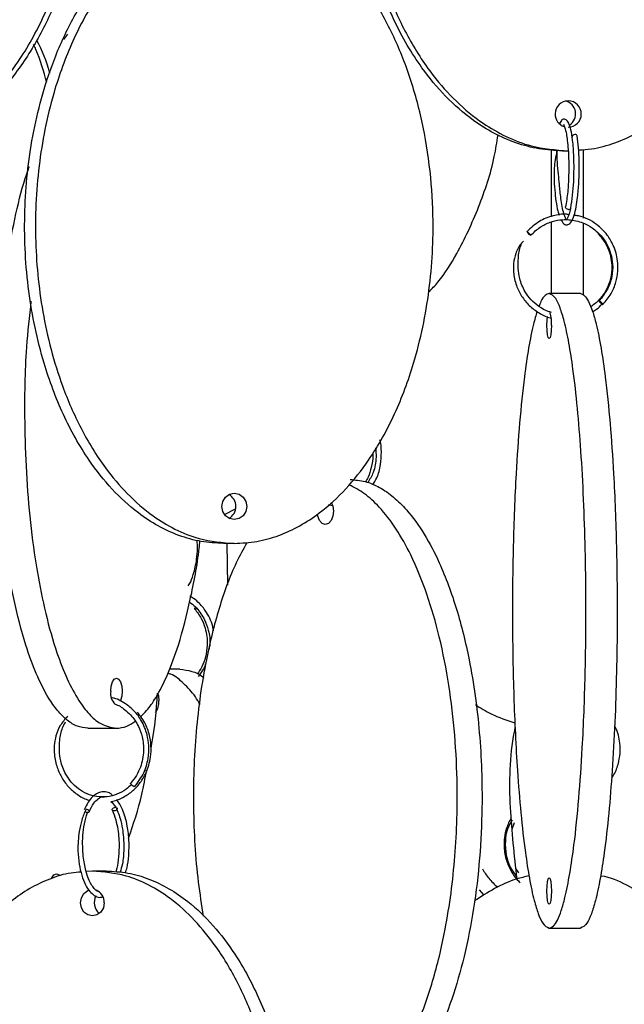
# Model space of a CAD drawing. Header units: millimetres. Extents: x 331 to 1634, y 417 to 1709.
# Tile 94 of 142: x 1463 to 1520, y 618 to 711. Entities that reach past the tile are written whole.
import ezdxf

# ---------------------------------------------------------------- set-up
doc = ezdxf.new("R2010")
doc.units = ezdxf.units.MM

msp = doc.modelspace()

# ---------------------------------------------------------------- linework, layer by layer
at = {"color": 7, "linetype": 'Continuous', "lineweight": 25}
for p, q in [((1467.578, 710.112), (1467.189, 709.62)), ((1514.373, 699.078), (1514.894, 699.078)), ((1516.059, 685.578), (1513.104, 685.578)), ((1482.415, 664.693), (1483.449, 665.209)), ((1492.25, 665.635), (1492.621, 665.552)), ((1483.332, 661.95), (1482.306, 661.95)), ((1482.723, 657.993), (1482.652, 661.95)), ((1478.175, 650.052), (1477.207, 650.052)), ((1469.486, 644.474), (1472.188, 644.474)), ((1509.605, 634.935), (1509.84, 635.571)), ((1469.916, 630.974), (1469.329, 630.919)), ((1471.217, 630.974), (1469.916, 630.974)), ((1510.221, 630.815), (1509.95, 631.22)), ((1506.947, 628.696), (1506.513, 629.18)), ((1513.104, 625.578), (1516.059, 625.578))]:
    msp.add_line(p, q, dxfattribs=at)
at = {"color": 7, "linetype": 'Continuous', "lineweight": 25, "flags": 128}
for points in [[(1515.543, 700.613), (1515.446, 700.601), (1515.359, 700.564), (1515.296, 700.507), (1515.266, 700.439), (1515.27, 700.377)], [(1514.927, 693.542), (1514.831, 693.557), (1514.745, 693.596), (1514.681, 693.654), (1514.651, 693.722), (1514.655, 693.783)], [(1518.172, 684.542), (1518.176, 684.557), (1518.154, 684.596), (1518.107, 684.654), (1518.044, 684.722), (1517.974, 684.789), (1517.907, 684.846), (1517.855, 684.883), (1517.824, 684.896), (1517.819, 684.881), (1517.842, 684.842), (1517.888, 684.784), (1517.951, 684.716), (1518.021, 684.649), (1518.088, 684.592), (1518.141, 684.555), (1518.172, 684.542)], [(1513.321, 682.578), (1513.305, 682.099), (1513.258, 681.694), (1513.187, 681.423), (1513.104, 681.328), (1513.021, 681.423), (1512.951, 681.694), (1512.904, 682.099), (1512.887, 682.578), (1512.904, 683.056), (1512.943, 683.417)], [(1484.506, 665.45), (1484.417, 664.971), (1484.162, 664.566), (1483.781, 664.295), (1483.332, 664.2), (1482.882, 664.295), (1482.501, 664.566), (1482.247, 664.971), (1482.157, 665.45), (1482.247, 665.928), (1482.501, 666.334), (1482.882, 666.604), (1483.332, 666.7), (1483.781, 666.604), (1484.162, 666.334), (1484.417, 665.928), (1484.506, 665.45)], [(1492.499, 665.868), (1492.66, 665.476), (1492.719, 664.998)], [(1492.719, 664.998), (1492.66, 664.519), (1492.491, 664.114), (1492.238, 663.843), (1491.94, 663.748), (1491.641, 663.843), (1491.389, 664.114), (1491.22, 664.519), (1491.181, 664.713)], [(1479.788, 655.806), (1479.763, 655.788), (1479.69, 655.749), (1479.632, 655.734), (1479.596, 655.747), (1479.59, 655.784), (1479.613, 655.841), (1479.662, 655.908), (1479.671, 655.918)], [(1471.646, 647.974), (1471.687, 648.452), (1471.805, 648.857), (1471.981, 649.128), (1472.188, 649.224), (1472.396, 649.128), (1472.572, 648.857), (1472.689, 648.452), (1472.731, 647.974), (1472.689, 647.495), (1472.572, 647.09), (1472.536, 647.014)], [(1476.099, 647.741), (1476.154, 647.531), (1476.202, 647.052)], [(1473.881, 638.938), (1473.829, 638.953), (1473.76, 638.992), (1473.685, 639.05), (1473.616, 639.118), (1473.563, 639.185), (1473.535, 639.242), (1473.534, 639.279), (1473.54, 639.285)], [(1472.245, 636.948), (1472.26, 636.903), (1472.248, 636.835), (1472.202, 636.767), (1472.128, 636.709), (1472.039, 636.67), (1471.947, 636.656), (1471.867, 636.668), (1471.811, 636.705), (1471.788, 636.762), (1471.8, 636.829), (1471.846, 636.897), (1471.92, 636.955), (1472.009, 636.995), (1472.101, 637.009), (1472.101, 637.009)], [(1466.051, 630.278), (1466.081, 630.343), (1466.284, 630.614), (1466.523, 630.709), (1466.762, 630.614), (1466.867, 630.504)], [(1513.321, 629.078), (1513.305, 628.599), (1513.258, 628.194), (1513.187, 627.923), (1513.104, 627.828), (1513.021, 627.923), (1512.951, 628.194), (1512.904, 628.599), (1512.887, 629.078), (1512.904, 629.556), (1512.951, 629.962), (1513.021, 630.233), (1513.104, 630.328), (1513.187, 630.233), (1513.258, 629.962), (1513.305, 629.556), (1513.321, 629.078)], [(1471.042, 627.974), (1470.956, 627.495), (1470.712, 627.09), (1470.347, 626.819), (1469.916, 626.724), (1469.485, 626.819), (1469.119, 627.09), (1468.875, 627.495), (1468.79, 627.974), (1468.875, 628.452), (1469.119, 628.857), (1469.485, 629.128), (1469.598, 629.173)]]:
    msp.add_lwpolyline(points, dxfattribs=at)
at = {"color": 7, "linetype": 'Continuous', "lineweight": 25}
for centre, radius, start, end in [((1514.901, 702.566), 1.239, 269.6531, 179.4698), ((1514.353, 702.577), 1.254, 302.02932, 77.08538), ((1514.909, 702.57), 1.246, 179.65893, 252.311), ((1515.569, 700.413), 0.202, 22.03453, 97.3882), ((1514.959, 693.733), 0.194, 260.5303, 339.81943), ((1511.727, 691.867), 0.846, 210.62407, 244.67177), ((1510.414, 682.814), 2.917, 355.35205, 19.09646), ((1482.223, 665.467), 1.257, 359.21212, 61.72901), ((1482.223, 665.432), 1.257, 298.27099, 0.78788), ((1473.022, 647.764), 1.392, 171.32939, 226.09008), ((1474.532, 646.949), 1.673, 323.84394, 3.52614), ((1471.412, 627.975), 1.326, 150.96198, 230.40363), ((1469.815, 628.019), 1.228, 357.85851, 68.80639)]:
    msp.add_arc(centre, radius, start, end, dxfattribs=at)
for points, knots in [([(1449.204, 699.078), (1449.942, 699.115), (1451.439, 699.189), (1453.622, 699.783), (1455.713, 700.7), (1457.978, 702.122), (1460.319, 704.176), (1462.88, 707.28), (1465.204, 711.272), (1467.294, 716.637), (1468.679, 722.974), (1469.075, 730.08), (1468.477, 736.054), (1467.41, 740.736), (1466.199, 744.448), (1464.469, 748.259), (1462.282, 751.677), (1459.843, 754.443), (1457.509, 756.382), (1455.091, 757.777), (1452.408, 758.827), (1450.38, 758.986), (1449.204, 759.078)], [0, 0, 0, 0, 0.028337, 0.057482, 0.086271, 0.115678, 0.159507, 0.204576, 0.268467, 0.334125, 0.422295, 0.512989, 0.602477, 0.648589, 0.69469, 0.750296, 0.807042, 0.848267, 0.890464, 0.922281, 0.954931, 1, 1, 1, 1]), ([(1449.725, 759.078), (1450.463, 759.041), (1451.96, 758.966), (1454.143, 758.373), (1456.234, 757.456), (1458.499, 756.034), (1460.84, 753.98), (1463.401, 750.875), (1465.725, 746.883), (1467.815, 741.518), (1469.2, 735.181), (1469.596, 728.076), (1468.998, 722.101), (1467.931, 717.42), (1466.72, 713.708), (1464.99, 709.896), (1462.803, 706.478), (1460.364, 703.714), (1458.031, 701.768), (1455.609, 700.393), (1453.574, 699.531), (1452.229, 699.399), (1451.733, 699.35)], [0, 0, 0, 0, 0.0290917, 0.059014, 0.0885698, 0.1187605, 0.1637575, 0.2100275, 0.2756215, 0.3430288, 0.4335484, 0.526659, 0.6185322, 0.6658731, 0.7132025, 0.7702897, 0.8285486, 0.8708716, 0.9141934, 0.9468581, 0.9803783, 1, 1, 1, 1]), ([(1514.894, 759.078), (1514.146, 759.039), (1512.649, 758.961), (1510.459, 758.368), (1508.378, 757.45), (1506.1, 756.021), (1503.769, 753.967), (1501.196, 750.845), (1498.884, 746.863), (1496.788, 741.466), (1495.413, 735.149), (1495.069, 728.808), (1495.485, 723.248), (1496.36, 718.52), (1497.748, 714.038), (1499.636, 709.882), (1501.833, 706.455), (1504.266, 703.704), (1506.609, 701.758), (1509.018, 700.376), (1511.701, 699.327), (1513.718, 699.169), (1514.894, 699.078)], [0, 0, 0, 0, 0.0287324, 0.0574768, 0.0865624, 0.1156695, 0.160081, 0.2045635, 0.2692848, 0.3341101, 0.4235075, 0.5129719, 0.5735152, 0.6342289, 0.6947006, 0.750912, 0.8070511, 0.8487904, 0.8904698, 0.9227172, 0.9549322, 1, 1, 1, 1]), ([(1515.889, 699.163), (1516.293, 699.187), (1517.455, 699.256), (1519.311, 699.79), (1521.404, 700.698), (1523.668, 702.123), (1526.009, 704.176), (1528.57, 707.28), (1530.894, 711.272), (1532.984, 716.637), (1534.369, 722.974), (1534.765, 730.08), (1534.167, 736.054), (1533.1, 740.736), (1531.889, 744.448), (1530.159, 748.259), (1527.972, 751.677), (1525.533, 754.443), (1523.199, 756.384), (1520.78, 757.772), (1518.374, 758.739), (1516.639, 758.886), (1515.755, 758.961)], [0, 0, 0, 0, 0.015924, 0.045785, 0.075279, 0.105407, 0.15031, 0.196484, 0.261942, 0.329209, 0.419541, 0.512458, 0.604141, 0.651383, 0.698614, 0.755583, 0.813721, 0.855956, 0.899188, 0.931785, 0.965235, 1, 1, 1, 1]), ([(1514.373, 699.078), (1513.625, 699.117), (1512.128, 699.194), (1509.938, 699.788), (1507.857, 700.705), (1505.579, 702.134), (1503.248, 704.189), (1500.675, 707.31), (1498.363, 711.292), (1496.267, 716.689), (1494.892, 723.007), (1494.548, 729.348), (1494.964, 734.907), (1495.839, 739.635), (1497.227, 744.117), (1499.115, 748.274), (1501.312, 751.701), (1503.745, 754.45), (1506.087, 756.403), (1508.501, 757.764), (1510.533, 758.626), (1511.866, 758.756), (1512.361, 758.804)], [0, 0, 0, 0, 0.0295, 0.059012, 0.088875, 0.118759, 0.164357, 0.210028, 0.276478, 0.343035, 0.43482, 0.526674, 0.588835, 0.65117, 0.713257, 0.77097, 0.828609, 0.871463, 0.914256, 0.947365, 0.98044, 1, 1, 1, 1]), ([(1482.306, 661.95), (1481.602, 661.986), (1480.173, 662.061), (1478.09, 662.655), (1476.095, 663.572), (1473.933, 664.994), (1471.7, 667.048), (1469.256, 670.152), (1467.039, 674.144), (1465.044, 679.509), (1463.723, 685.846), (1463.345, 692.952), (1463.916, 698.926), (1464.934, 703.608), (1466.089, 707.32), (1467.74, 711.131), (1469.827, 714.549), (1472.154, 717.315), (1474.381, 719.254), (1476.688, 720.648), (1479.249, 721.698), (1481.184, 721.857), (1482.306, 721.95)], [0, 0, 0, 0, 0.028337, 0.057482, 0.086271, 0.115678, 0.159507, 0.204576, 0.268467, 0.334125, 0.422295, 0.512989, 0.602477, 0.648589, 0.69469, 0.750296, 0.807042, 0.848267, 0.890464, 0.922281, 0.954931, 1, 1, 1, 1]), ([(1483.332, 721.95), (1482.628, 721.913), (1481.199, 721.838), (1479.116, 721.245), (1477.121, 720.327), (1474.959, 718.906), (1472.726, 716.851), (1470.282, 713.747), (1468.065, 709.755), (1466.07, 704.39), (1464.749, 698.053), (1464.371, 690.948), (1464.942, 684.973), (1465.96, 680.292), (1467.116, 676.58), (1468.766, 672.768), (1470.853, 669.35), (1473.18, 666.584), (1475.407, 664.645), (1477.714, 663.251), (1480.275, 662.201), (1482.21, 662.042), (1483.332, 661.95)], [0, 0, 0, 0, 0.0283366, 0.0574822, 0.0862709, 0.1156779, 0.1595069, 0.2045759, 0.2684674, 0.334125, 0.422295, 0.5129888, 0.6024773, 0.6485894, 0.6946904, 0.7502957, 0.8070425, 0.8482669, 0.8904642, 0.9222811, 0.9549312, 1, 1, 1, 1]), ([(1483.332, 661.95), (1484.046, 661.988), (1485.474, 662.066), (1487.564, 662.66), (1489.549, 663.577), (1491.723, 665.006), (1493.947, 667.06), (1496.402, 670.182), (1498.608, 674.164), (1500.608, 679.561), (1501.921, 685.878), (1502.248, 692.22), (1501.852, 697.779), (1501.017, 702.507), (1499.693, 706.989), (1497.89, 711.146), (1495.794, 714.573), (1493.473, 717.323), (1491.238, 719.272), (1488.936, 720.642), (1486.804, 721.559), (1485.331, 721.698), (1484.658, 721.761)], [0, 0, 0, 0, 0.029258, 0.058529, 0.088146, 0.117786, 0.16301, 0.208307, 0.274212, 0.340224, 0.431257, 0.522358, 0.58401, 0.645834, 0.707412, 0.764652, 0.821819, 0.864322, 0.906764, 0.939601, 0.972406, 1, 1, 1, 1]), ([(1464.643, 709.56), (1465.123, 708.569), (1465.617, 707.547), (1465.86, 706.445), (1465.867, 706.412)], [0, 0, 0, 0, 0.969684, 1, 1, 1, 1]), ([(1465.597, 705.548), (1465.306, 706.606), (1464.969, 707.829), (1464.435, 708.972), (1464.363, 709.127)], [0, 0, 0, 0, 0.864751, 1, 1, 1, 1]), ([(1515.141, 693.666), (1515.206, 694.056), (1515.329, 694.8), (1515.427, 696.13), (1515.461, 697.371), (1515.439, 698.733), (1515.344, 700.04), (1515.167, 701.103), (1514.977, 701.707), (1514.775, 702.006), (1514.474, 702.103), (1514.306, 702.048), (1514.164, 701.795), (1514.09, 701.663)], [0, 0, 0, 0, 0.113814, 0.217355, 0.310688, 0.39382, 0.52903, 0.637941, 0.737232, 0.818107, 0.8545, 0.924429, 1, 1, 1, 1]), ([(1514.478, 701.549), (1514.478, 701.562), (1514.479, 701.597), (1514.48, 701.544), (1514.594, 701.294), (1514.723, 700.753), (1514.829, 700.04), (1514.909, 699.186), (1514.96, 698.047), (1514.953, 696.656), (1514.865, 695.093), (1514.726, 694.227), (1514.652, 693.772)], [0, 0, 0, 0, 0.042523, 0.121106, 0.206809, 0.312375, 0.386882, 0.477501, 0.584204, 0.706922, 0.845551, 1, 1, 1, 1]), ([(1501.696, 685.691), (1502, 686.01), (1503.015, 687.076), (1504.676, 689.754), (1506.5, 693.713), (1507.789, 697.533), (1508.165, 699.897), (1508.274, 700.582)], [0, 0, 0, 0, 0.08668, 0.289342, 0.584212, 0.879555, 1, 1, 1, 1]), ([(1514.243, 692.548), (1514.348, 692.363), (1514.522, 692.055), (1514.914, 692.073), (1515.223, 692.356), (1515.462, 692.925), (1515.658, 693.736), (1515.811, 694.773), (1515.906, 695.901), (1515.947, 697.099), (1515.944, 698.219), (1515.888, 699.434), (1515.802, 700.124), (1515.756, 700.489)], [0, 0, 0, 0, 0.103648, 0.172524, 0.256247, 0.354111, 0.444878, 0.527192, 0.640106, 0.713396, 0.797805, 0.89333, 1, 1, 1, 1]), ([(1513.315, 692.868), (1513.315, 693.12), (1513.315, 694.721), (1513.315, 696.889), (1513.315, 698.57), (1513.315, 699.17)], [0, 0, 0, 0, 0.107111, 0.680891, 1, 1, 1, 1]), ([(1513.847, 699.066), (1513.783, 698.8), (1513.606, 698.055), (1513.527, 696.728), (1513.623, 695.371), (1513.741, 694.294), (1513.879, 693.476), (1513.996, 693.122), (1514.038, 692.996)], [0, 0, 0, 0, 0.1360811, 0.3802449, 0.5561835, 0.7218092, 0.901006, 1, 1, 1, 1]), ([(1515.108, 693.613), (1515.066, 693.424), (1514.979, 693.037), (1514.838, 692.714), (1514.728, 692.531), (1514.706, 692.574), (1514.484, 693.108), (1514.334, 693.765), (1514.186, 694.709), (1514.094, 695.748), (1513.977, 696.914), (1513.872, 698.009), (1513.847, 698.717), (1513.834, 699.068)], [0, 0, 0, 0, 0.071134, 0.14497, 0.211025, 0.370445, 0.460932, 0.546647, 0.62857, 0.745086, 0.821992, 0.911757, 1, 1, 1, 1]), ([(1516.315, 699.199), (1516.315, 698.358), (1516.315, 696.39), (1516.315, 694.05), (1516.315, 692.71)], [0, 0, 0, 0, 0.427815, 1, 1, 1, 1]), ([(1469.486, 644.474), (1469.156, 644.512), (1468.496, 644.59), (1467.531, 645.184), (1466.615, 646.101), (1465.611, 647.53), (1464.584, 649.584), (1463.45, 652.706), (1462.432, 656.688), (1461.508, 662.085), (1460.902, 668.402), (1460.751, 674.743), (1460.934, 680.304), (1461.321, 685.029), (1461.927, 689.521), (1462.777, 693.643), (1463.467, 696.33), (1463.936, 697.513), (1463.971, 697.602)], [0, 0, 0, 0, 0.035403, 0.070821, 0.106659, 0.142524, 0.197246, 0.252055, 0.331803, 0.411678, 0.52183, 0.632065, 0.706664, 0.781473, 0.855984, 0.925246, 0.994418, 1, 1, 1, 1]), ([(1514.964, 693.046), (1514.885, 693.057), (1514.388, 693.132), (1513.414, 692.958), (1512.09, 692.462), (1511.37, 691.787), (1510.995, 691.435)], [0, 0, 0, 0, 0.053871, 0.341057, 0.656482, 1, 1, 1, 1]), ([(1518.176, 684.543), (1518.454, 684.875), (1518.986, 685.507), (1519.437, 686.617), (1519.624, 687.671), (1519.597, 688.862), (1519.268, 690.04), (1518.573, 691.223), (1517.504, 692.264), (1516.36, 692.882), (1515.593, 692.965), (1515.458, 692.98)], [0, 0, 0, 0, 0.11916, 0.22754, 0.325129, 0.411916, 0.552612, 0.655688, 0.786006, 0.962258, 1, 1, 1, 1]), ([(1511.367, 691.1), (1511.648, 691.371), (1512.185, 691.888), (1513.151, 692.348), (1514.078, 692.571), (1515.135, 692.598), (1516.197, 692.357), (1517.273, 691.774), (1518.264, 690.854), (1518.909, 689.626), (1519.144, 688.326), (1519.07, 687.163), (1518.671, 685.934), (1518.111, 685.251), (1517.82, 684.895)], [0, 0, 0, 0, 0.0818952, 0.1563759, 0.2234369, 0.2830716, 0.3797625, 0.4505918, 0.5401439, 0.6612654, 0.734042, 0.8147731, 0.9034241, 1, 1, 1, 1]), ([(1513.315, 685.578), (1513.315, 686.932), (1513.315, 689.271), (1513.315, 691.441), (1513.315, 692.355)], [0, 0, 0, 0, 0.578769, 1, 1, 1, 1]), ([(1516.315, 692.249), (1516.315, 692.234), (1516.315, 690.75), (1516.315, 688.449), (1516.315, 686.113), (1516.315, 685.45)], [0, 0, 0, 0, 0.007263, 0.718588, 1, 1, 1, 1]), ([(1510.998, 691.436), (1511.004, 691.434), (1511.016, 691.43), (1511.054, 691.405), (1511.104, 691.366), (1511.161, 691.319), (1511.222, 691.265), (1511.275, 691.215), (1511.3, 691.188), (1511.31, 691.177)], [0, 0, 0, 0, 0.133658, 0.302718, 0.436366, 0.58375, 0.739102, 0.894453, 1, 1, 1, 1]), ([(1517.712, 691.26), (1517.954, 690.977), (1518.412, 690.441), (1518.916, 689.29), (1519.092, 688.022), (1518.878, 686.766), (1518.451, 685.785), (1517.849, 684.942), (1517.305, 684.527), (1517.035, 684.32)], [0, 0, 0, 0, 0.140323, 0.265339, 0.468526, 0.612365, 0.740004, 0.870738, 1, 1, 1, 1]), ([(1510.687, 690.553), (1510.614, 690.483), (1510.278, 690.165), (1509.925, 689.424), (1509.71, 688.483), (1509.708, 687.452), (1509.943, 686.389), (1510.467, 685.32), (1511.196, 684.419), (1512.127, 683.732), (1512.852, 683.348), (1513.257, 683.279), (1513.281, 683.274)], [0, 0, 0, 0, 0.033076, 0.152194, 0.257788, 0.348688, 0.487151, 0.609959, 0.735789, 0.86376, 0.991842, 1, 1, 1, 1]), ([(1513.315, 683.804), (1513.217, 683.828), (1512.788, 683.929), (1512.121, 684.33), (1511.378, 684.966), (1510.727, 685.847), (1510.178, 687.179), (1510.142, 688.687), (1510.257, 689.777), (1510.451, 690.159), (1510.463, 690.182)], [0, 0, 0, 0, 0.039267, 0.171652, 0.295993, 0.416778, 0.590658, 0.836122, 0.989923, 1, 1, 1, 1]), ([(1513.104, 685.578), (1512.974, 685.538), (1512.711, 685.458), (1512.386, 684.998), (1512.202, 684.516), (1512.141, 684.354)], [0, 0, 0, 0, 0.392255, 0.795711, 1, 1, 1, 1]), ([(1513.104, 625.578), (1513.236, 625.617), (1513.5, 625.694), (1513.886, 626.288), (1514.253, 627.205), (1514.655, 628.634), (1515.066, 630.689), (1515.52, 633.81), (1515.927, 637.792), (1516.297, 643.189), (1516.539, 649.507), (1516.6, 655.848), (1516.527, 661.407), (1516.372, 666.135), (1516.128, 670.617), (1515.795, 674.774), (1515.407, 678.201), (1514.978, 680.952), (1514.565, 682.897), (1514.14, 684.279), (1513.667, 685.329), (1513.312, 685.486), (1513.104, 685.578)], [0, 0, 0, 0, 0.028732, 0.057477, 0.086562, 0.11567, 0.160081, 0.204563, 0.269285, 0.33411, 0.423508, 0.512972, 0.573515, 0.634229, 0.694701, 0.750912, 0.807051, 0.84879, 0.89047, 0.922717, 0.954932, 1, 1, 1, 1]), ([(1516.059, 685.578), (1516.191, 685.539), (1516.454, 685.461), (1516.841, 684.868), (1517.208, 683.95), (1517.609, 682.521), (1518.02, 680.467), (1518.474, 677.345), (1518.882, 673.363), (1519.251, 667.966), (1519.494, 661.649), (1519.554, 655.308), (1519.481, 649.748), (1519.327, 645.02), (1519.082, 640.538), (1518.749, 636.382), (1518.362, 632.955), (1517.933, 630.204), (1517.52, 628.258), (1517.095, 626.876), (1516.622, 625.827), (1516.266, 625.669), (1516.059, 625.578)], [0, 0, 0, 0, 0.028732, 0.057477, 0.086562, 0.11567, 0.160081, 0.204563, 0.269285, 0.33411, 0.423508, 0.512972, 0.573515, 0.634229, 0.694701, 0.750912, 0.807051, 0.84879, 0.89047, 0.922717, 0.954932, 1, 1, 1, 1]), ([(1464.111, 684.858), (1463.953, 683.42), (1463.541, 679.687), (1463.463, 674.199), (1463.635, 668.645), (1464.023, 663.916), (1464.634, 659.434), (1465.466, 655.277), (1466.434, 651.85), (1467.506, 649.1), (1468.538, 647.154), (1469.6, 645.772), (1470.782, 644.723), (1471.67, 644.565), (1472.188, 644.474)], [0, 0, 0, 0, 0.08867, 0.230097, 0.325805, 0.421782, 0.517377, 0.606237, 0.694983, 0.760965, 0.826853, 0.87783, 0.928756, 1, 1, 1, 1]), ([(1517.211, 683.871), (1517.339, 683.942), (1517.683, 684.13), (1517.949, 684.423), (1518.115, 684.607)], [0, 0, 0, 0, 0.372339, 1, 1, 1, 1]), ([(1511.959, 683.898), (1511.844, 683.513), (1511.554, 682.549), (1511.145, 680.473), (1510.692, 677.378), (1510.283, 673.382), (1509.914, 668.019), (1509.67, 661.681), (1509.6, 654.576), (1509.706, 648.601), (1509.894, 643.92), (1510.108, 640.208), (1510.413, 636.396), (1510.798, 632.978), (1511.228, 630.212), (1511.64, 628.273), (1512.066, 626.879), (1512.539, 625.829), (1512.897, 625.67), (1513.104, 625.578)], [0, 0, 0, 0, 0.03179, 0.079777, 0.129121, 0.199073, 0.270959, 0.367493, 0.46679, 0.564768, 0.615254, 0.665728, 0.726608, 0.788738, 0.833873, 0.880073, 0.914909, 0.950656, 1, 1, 1, 1]), ([(1496.431, 667.502), (1496.564, 667.714), (1496.913, 668.274), (1497.192, 669.37), (1497.249, 670.567), (1497.23, 671.382), (1497.102, 671.724), (1497.097, 671.736)], [0, 0, 0, 0, 0.18171, 0.478671, 0.748568, 0.991427, 1, 1, 1, 1]), ([(1496.404, 670.502), (1496.414, 670.43), (1496.474, 669.976), (1496.306, 669.18), (1496.065, 668.326), (1495.814, 667.918), (1495.725, 667.775)], [0, 0, 0, 0, 0.0746036, 0.4655068, 0.8121904, 1, 1, 1, 1]), ([(1496.684, 671.001), (1496.711, 670.705), (1496.782, 669.917), (1496.561, 668.715), (1496.141, 668.01), (1495.955, 667.697)], [0, 0, 0, 0, 0.250081, 0.667359, 1, 1, 1, 1]), ([(1494.285, 667.998), (1494.759, 667.959), (1495.706, 667.881), (1497.093, 667.288), (1498.41, 666.37), (1499.852, 664.941), (1501.328, 662.887), (1502.958, 659.765), (1504.421, 655.783), (1505.748, 650.386), (1506.619, 644.069), (1506.836, 637.728), (1506.573, 632.168), (1506.019, 627.44), (1505.141, 622.958), (1503.945, 618.802), (1502.554, 615.375), (1501.014, 612.624), (1499.531, 610.678), (1498.005, 609.296), (1496.306, 608.247), (1495.03, 608.089), (1494.285, 607.998)], [0, 0, 0, 0, 0.0287324, 0.0574768, 0.0865624, 0.1156695, 0.160081, 0.2045635, 0.2692848, 0.3341101, 0.4235075, 0.5129719, 0.5735152, 0.6342289, 0.6947006, 0.750912, 0.8070511, 0.8487904, 0.8904698, 0.9227172, 0.9549322, 1, 1, 1, 1]), ([(1491.94, 607.998), (1492.413, 608.037), (1493.361, 608.114), (1494.748, 608.708), (1496.065, 609.625), (1497.507, 611.054), (1498.983, 613.109), (1500.612, 616.23), (1502.076, 620.212), (1503.403, 625.609), (1504.273, 631.927), (1504.491, 638.268), (1504.228, 643.827), (1503.674, 648.555), (1502.795, 653.037), (1501.599, 657.194), (1500.208, 660.62), (1498.669, 663.375), (1497.184, 665.307), (1495.675, 666.717), (1494.676, 667.243), (1494.183, 667.503)], [0, 0, 0, 0, 0.030113, 0.060239, 0.090722, 0.121227, 0.167773, 0.214393, 0.282224, 0.350164, 0.443857, 0.53762, 0.601072, 0.664703, 0.72808, 0.786993, 0.845829, 0.889574, 0.933256, 0.967053, 1, 1, 1, 1]), ([(1474.464, 645.567), (1474.658, 645.747), (1475.165, 646.218), (1476.052, 647.53), (1477.085, 649.568), (1478.218, 652.675), (1479.214, 656.681), (1479.878, 660.037), (1480.058, 661.952), (1480.079, 662.172)], [0, 0, 0, 0, 0.06629, 0.173394, 0.333024, 0.497171, 0.729871, 0.969004, 1, 1, 1, 1]), ([(1478.959, 657.937), (1479.009, 658.002), (1479.223, 658.277), (1479.518, 659.143), (1479.777, 660.275), (1479.869, 661.399), (1479.834, 661.988), (1479.819, 662.242)], [0, 0, 0, 0, 0.0698749, 0.2981526, 0.6275257, 0.839286, 1, 1, 1, 1]), ([(1484.512, 662.009), (1484.173, 661.394), (1483.135, 659.514), (1481.82, 655.789), (1480.483, 650.444), (1479.609, 644.099), (1479.367, 637), (1479.708, 631.126), (1480.232, 627.76), (1480.399, 626.688)], [0, 0, 0, 0, 0.065948, 0.201676, 0.341156, 0.528459, 0.721125, 0.911229, 1, 1, 1, 1]), ([(1481.372, 653.678), (1481.349, 653.82), (1481.232, 654.519), (1480.701, 655.529), (1479.909, 656.473), (1479.35, 656.829), (1479.122, 656.974)], [0, 0, 0, 0, 0.101125, 0.495839, 0.794668, 1, 1, 1, 1]), ([(1479.1, 656.392), (1479.144, 656.368), (1479.399, 656.232), (1479.914, 655.704), (1480.524, 654.849), (1480.926, 653.671), (1481.094, 652.698), (1480.976, 652.116), (1480.945, 651.964)], [0, 0, 0, 0, 0.032601, 0.186666, 0.451379, 0.656815, 0.910476, 1, 1, 1, 1]), ([(1479.602, 655.741), (1479.817, 655.458), (1480.224, 654.921), (1480.674, 653.768), (1480.837, 652.493), (1480.651, 651.239), (1480.318, 650.297), (1479.981, 649.813), (1479.826, 649.592)], [0, 0, 0, 0, 0.165467, 0.312957, 0.552786, 0.722594, 0.873226, 1, 1, 1, 1]), ([(1478.175, 650.052), (1478.553, 650.007), (1479.31, 649.915), (1480.078, 649.583), (1480.44, 649.268), (1480.454, 649.256)], [0, 0, 0, 0, 0.490179, 0.980563, 1, 1, 1, 1]), ([(1480.646, 650.618), (1480.575, 650.439), (1480.39, 649.973), (1480.092, 649.593), (1479.909, 649.358)], [0, 0, 0, 0, 0.3834396, 1, 1, 1, 1]), ([(1480.098, 646.729), (1479.954, 646.974), (1479.484, 647.771), (1478.551, 648.709), (1477.676, 649.515), (1477.157, 649.633), (1477.061, 649.655)], [0, 0, 0, 0, 0.166242, 0.541011, 0.915405, 1, 1, 1, 1]), ([(1473.905, 638.945), (1474.222, 639.364), (1474.817, 640.152), (1475.216, 641.54), (1475.285, 642.774), (1475.095, 644.008), (1474.637, 645.139), (1473.903, 646.132), (1472.978, 646.883), (1472.214, 647.288), (1471.751, 647.349), (1471.729, 647.352)], [0, 0, 0, 0, 0.151722, 0.28512, 0.400211, 0.49695, 0.635463, 0.745061, 0.854428, 0.993197, 1, 1, 1, 1]), ([(1475.459, 642.585), (1475.487, 642.723), (1475.823, 644.374), (1475.957, 646.151), (1476.079, 647.78)], [0, 0, 0, 0, 0.083621, 1, 1, 1, 1]), ([(1472.051, 646.738), (1472.051, 646.738), (1472.386, 646.678), (1472.891, 646.31), (1473.67, 645.65), (1474.267, 644.765), (1474.686, 643.593), (1474.82, 642.26), (1474.574, 641.002), (1474.1, 639.981), (1473.73, 639.522), (1473.539, 639.285)], [0, 0, 0, 0, 0.000054, 0.125927, 0.213937, 0.36511, 0.482412, 0.62724, 0.799475, 0.896291, 1, 1, 1, 1]), ([(1506.127, 646.709), (1506.616, 646.401), (1507.786, 645.665), (1509.098, 645.241), (1509.861, 644.995)], [0, 0, 0, 0, 0.418097, 1, 1, 1, 1]), ([(1467.578, 645.612), (1467.325, 645.33), (1466.842, 644.792), (1466.448, 643.809), (1466.29, 642.872), (1466.307, 641.848), (1466.535, 640.786), (1467.025, 639.72), (1467.705, 638.818), (1468.572, 638.129), (1469.255, 637.742), (1469.64, 637.672), (1469.67, 637.666)], [0, 0, 0, 0, 0.117911, 0.225284, 0.320683, 0.403182, 0.529263, 0.641245, 0.756045, 0.872867, 0.989848, 1, 1, 1, 1]), ([(1471.663, 637.554), (1471.68, 637.555), (1472.055, 637.579), (1472.751, 637.879), (1473.656, 638.443), (1474.39, 639.208), (1475.021, 640.218), (1475.394, 641.351), (1475.5, 642.564), (1475.381, 643.7), (1474.981, 644.932), (1474.454, 645.633), (1474.175, 646.003)], [0, 0, 0, 0, 0.005074, 0.113251, 0.219203, 0.318644, 0.415178, 0.553994, 0.644562, 0.749097, 0.867575, 1, 1, 1, 1]), ([(1473.604, 639.162), (1473.439, 638.998), (1473.035, 638.597), (1472.244, 638.193), (1471.308, 637.956), (1470.342, 637.972), (1469.415, 638.236), (1468.589, 638.714), (1467.905, 639.361), (1467.297, 640.24), (1466.799, 641.566), (1466.75, 643.098), (1466.995, 644.36), (1467.279, 644.889), (1467.378, 645.073)], [0, 0, 0, 0, 0.0560367, 0.1369778, 0.2178921, 0.2987891, 0.379704, 0.4590248, 0.5335647, 0.6060234, 0.7105897, 0.8585848, 0.9507894, 1, 1, 1, 1]), ([(1472.188, 644.474), (1472.514, 644.503), (1473.111, 644.556), (1473.684, 644.947), (1473.943, 645.124)], [0, 0, 0, 0, 0.546232, 1, 1, 1, 1]), ([(1509.877, 644.585), (1509.847, 644.437), (1509.332, 641.955), (1509.26, 637.079), (1509.786, 632.471), (1510.042, 630.236)], [0, 0, 0, 0, 0.031504, 0.530326, 1, 1, 1, 1]), ([(1519.004, 639.79), (1519.052, 639.85), (1519.345, 640.219), (1519.628, 641.018), (1519.837, 642.066), (1519.795, 643.251), (1519.611, 644.144), (1519.317, 644.625), (1519.29, 644.669)], [0, 0, 0, 0, 0.044602, 0.276014, 0.484389, 0.669707, 0.970131, 1, 1, 1, 1]), ([(1473.346, 634.068), (1473.799, 635.417), (1474.482, 637.453), (1474.905, 639.747), (1475.047, 640.52)], [0, 0, 0, 0, 0.6626853, 1, 1, 1, 1]), ([(1471.822, 638.126), (1471.786, 638.162), (1471.619, 638.329), (1471.223, 638.47), (1470.617, 638.496), (1470.01, 638.117), (1469.491, 637.492), (1469.263, 637.011), (1469.144, 636.761)], [0, 0, 0, 0, 0.041081, 0.190432, 0.400657, 0.670985, 0.828657, 1, 1, 1, 1]), ([(1469.605, 636.566), (1469.749, 636.868), (1470.007, 637.408), (1470.489, 637.854), (1470.824, 638.034), (1471.012, 637.965), (1471.024, 637.961)], [0, 0, 0, 0, 0.351228, 0.62995, 0.977198, 1, 1, 1, 1]), ([(1471.663, 637.554), (1471.811, 637.406), (1472.151, 637.068), (1472.517, 636.096), (1472.752, 635.069), (1472.875, 634.072), (1472.902, 632.939), (1472.814, 631.744), (1472.613, 631.105), (1472.532, 630.848)], [0, 0, 0, 0, 0.14382, 0.330203, 0.464692, 0.565692, 0.704558, 0.88098, 1, 1, 1, 1]), ([(1473.047, 630.798), (1473.099, 630.959), (1473.254, 631.438), (1473.374, 632.491), (1473.405, 633.84), (1473.228, 635.373), (1472.843, 636.78), (1472.418, 637.437), (1472.227, 637.731)], [0, 0, 0, 0, 0.076533, 0.227646, 0.40496, 0.584973, 0.813984, 1, 1, 1, 1]), ([(1469.304, 636.831), (1469.165, 636.495), (1468.901, 635.86), (1468.605, 634.509), (1468.505, 633.054), (1468.643, 631.642), (1468.896, 630.535), (1469.245, 629.654), (1469.653, 629.027), (1470.108, 628.634), (1470.527, 628.439), (1470.796, 628.507), (1470.898, 628.532)], [0, 0, 0, 0, 0.108184, 0.20455, 0.360568, 0.472158, 0.574069, 0.678577, 0.77391, 0.854335, 0.944862, 1, 1, 1, 1]), ([(1470.501, 629.027), (1470.49, 629.028), (1470.343, 629.036), (1470.03, 629.351), (1469.598, 630.026), (1469.251, 631.101), (1469.059, 632.176), (1468.983, 633.319), (1469.005, 634.367), (1469.137, 635.497), (1469.339, 636.152), (1469.445, 636.496)], [0, 0, 0, 0, 0.0094523, 0.1265198, 0.2947076, 0.3987931, 0.5479714, 0.6421076, 0.7488282, 0.8680891, 1, 1, 1, 1]), ([(1469.603, 636.564), (1469.602, 636.562), (1469.599, 636.547), (1469.571, 636.523), (1469.522, 636.5), (1469.456, 636.494), (1469.383, 636.501), (1469.332, 636.52), (1469.304, 636.531)], [0, 0, 0, 0, 0.013985, 0.192285, 0.41783, 0.596143, 0.774456, 1, 1, 1, 1]), ([(1471.809, 636.708), (1471.921, 636.423), (1472.133, 635.883), (1472.375, 634.708), (1472.475, 633.379), (1472.378, 632.057), (1472.256, 631.251), (1472.143, 630.928), (1472.129, 630.886)], [0, 0, 0, 0, 0.177987, 0.33797, 0.60217, 0.79513, 0.973596, 1, 1, 1, 1]), ([(1509.505, 636.007), (1509.346, 635.684), (1508.923, 634.825), (1508.766, 633.409), (1509.001, 632.016), (1509.49, 630.936), (1509.951, 630.224), (1510.301, 629.938), (1510.355, 629.893)], [0, 0, 0, 0, 0.162957, 0.433078, 0.62429, 0.793988, 0.967836, 1, 1, 1, 1]), ([(1509.594, 635.779), (1509.429, 635.503), (1509.067, 634.895), (1508.917, 633.742), (1508.999, 632.464), (1509.36, 631.289), (1509.836, 630.688), (1510.021, 630.455)], [0, 0, 0, 0, 0.169158, 0.37171, 0.596394, 0.843119, 1, 1, 1, 1]), ([(1468.843, 630.873), (1468.528, 630.852), (1467.519, 630.783), (1465.875, 630.26), (1463.96, 629.354), (1461.889, 627.929), (1459.747, 625.876), (1457.404, 622.771), (1455.278, 618.779), (1453.366, 613.414), (1452.096, 607.076), (1451.749, 599.975), (1452.236, 594.134), (1452.985, 590.8), (1453.219, 589.76)], [0, 0, 0, 0, 0.021119, 0.067533, 0.113379, 0.160209, 0.230007, 0.301779, 0.403525, 0.508085, 0.648495, 0.792924, 0.935434, 1, 1, 1, 1]), ([(1469.916, 570.974), (1470.6, 571.012), (1471.97, 571.09), (1473.974, 571.684), (1475.877, 572.601), (1477.961, 574.03), (1480.094, 576.084), (1482.448, 579.206), (1484.563, 583.188), (1486.48, 588.585), (1487.739, 594.902), (1488.053, 601.243), (1487.673, 606.803), (1486.872, 611.531), (1485.603, 616.013), (1483.875, 620.17), (1481.865, 623.597), (1479.639, 626.348), (1477.496, 628.293), (1475.291, 629.675), (1472.837, 630.724), (1470.992, 630.882), (1469.916, 630.974)], [0, 0, 0, 0, 0.028732, 0.057477, 0.086562, 0.11567, 0.160081, 0.204563, 0.269285, 0.33411, 0.423508, 0.512972, 0.573515, 0.634229, 0.694701, 0.750912, 0.807051, 0.84879, 0.89047, 0.922717, 0.954932, 1, 1, 1, 1]), ([(1471.217, 630.974), (1471.902, 630.935), (1473.271, 630.857), (1475.275, 630.263), (1477.178, 629.346), (1479.262, 627.917), (1481.395, 625.863), (1483.75, 622.741), (1485.864, 618.759), (1487.782, 613.362), (1489.04, 607.045), (1489.355, 600.704), (1488.974, 595.144), (1488.174, 590.416), (1486.904, 585.934), (1485.176, 581.778), (1483.166, 578.35), (1480.941, 575.6), (1478.798, 573.654), (1476.593, 572.272), (1474.138, 571.223), (1472.293, 571.065), (1471.217, 570.974)], [0, 0, 0, 0, 0.0287324, 0.0574768, 0.0865624, 0.1156695, 0.160081, 0.2045635, 0.2692848, 0.3341101, 0.4235075, 0.5129719, 0.5735152, 0.6342289, 0.6947006, 0.750912, 0.8070511, 0.8487904, 0.8904698, 0.9227172, 0.9549322, 1, 1, 1, 1]), ([(1511.201, 630.51), (1510.812, 630.42), (1509.68, 630.158), (1507.929, 629.365), (1506.666, 628.546), (1506.041, 628.14)], [0, 0, 0, 0, 0.2097449, 0.6089922, 1, 1, 1, 1]), ([(1506.791, 631.165), (1506.985, 630.863), (1507.406, 630.209), (1507.932, 629.7), (1508.216, 629.426)], [0, 0, 0, 0, 0.461246, 1, 1, 1, 1]), ([(1514.515, 570.974), (1515.275, 571.012), (1516.795, 571.09), (1519.019, 571.684), (1521.131, 572.601), (1523.444, 574.03), (1525.812, 576.084), (1528.425, 579.206), (1530.772, 583.188), (1532.9, 588.585), (1534.297, 594.902), (1534.646, 601.243), (1534.224, 606.803), (1533.335, 611.531), (1531.926, 616.013), (1530.008, 620.169), (1527.778, 623.598), (1525.306, 626.343), (1522.931, 628.308), (1520.473, 629.634), (1518.868, 630.395), (1517.992, 630.508), (1517.961, 630.512)], [0, 0, 0, 0, 0.030051, 0.060114, 0.090535, 0.120978, 0.167427, 0.213951, 0.281642, 0.349442, 0.442942, 0.536512, 0.599833, 0.663333, 0.72658, 0.785371, 0.844086, 0.887741, 0.931333, 0.96506, 0.998753, 1, 1, 1, 1])]:
    msp.add_open_spline(points, degree=3, knots=knots, dxfattribs=at)
at = {"color": 1, "linetype": 'Continuous', "lineweight": 25}
for points, knots in [([(1511.31, 691.177), (1511.314, 691.173), (1511.333, 691.154), (1511.355, 691.128), (1511.37, 691.105), (1511.366, 691.103), (1511.365, 691.102)], [0, 0, 0, 0, 0.0967961, 0.4060113, 0.7971588, 1, 1, 1, 1]), ([(1469.294, 636.831), (1469.316, 636.83), (1469.365, 636.826), (1469.44, 636.801), (1469.509, 636.762), (1469.564, 636.715), (1469.602, 636.661), (1469.617, 636.607), (1469.607, 636.577), (1469.603, 636.564)], [0, 0, 0, 0, 0.129594, 0.293515, 0.4231, 0.566003, 0.716632, 0.867261, 1, 1, 1, 1])]:
    msp.add_open_spline(points, degree=3, knots=knots, dxfattribs=at)

doc.saveas('drawing.dxf')
